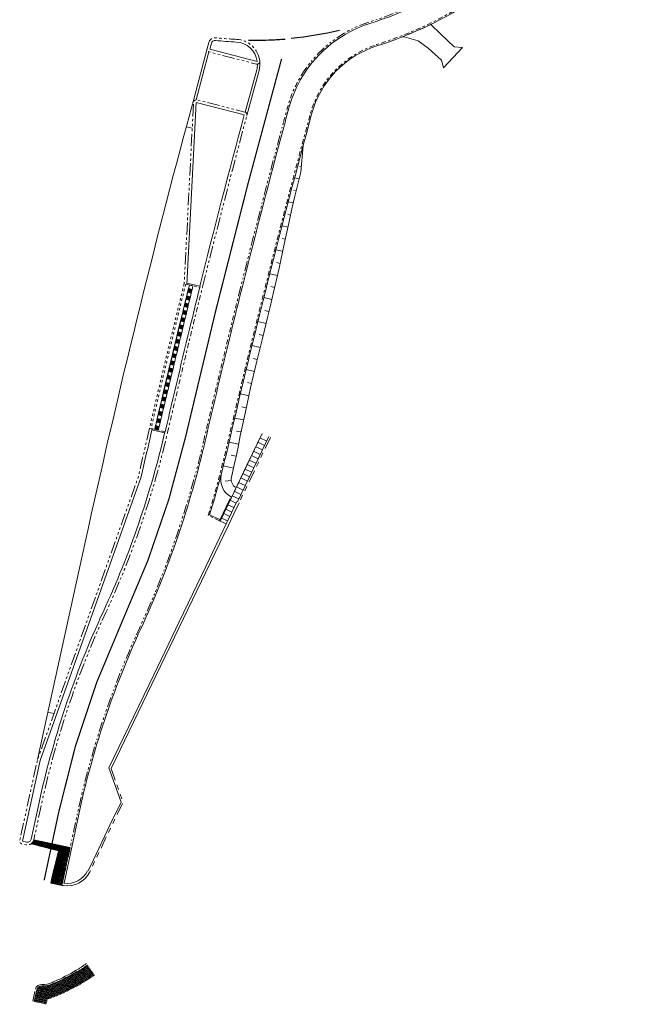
# Model space of a CAD drawing. Header units: metres. Extents: x 196678 to 197613, y 355400 to 356418.
# Tile 35 of 40: x 196678 to 196727, y 356021 to 356101. Entities that reach past the tile are written whole.
import ezdxf

# ---------------------------------------------------------------- set-up
doc = ezdxf.new("R2010")
doc.units = ezdxf.units.M
for name, pattern in [('VH-BUSHALTEBAND-SO', [4, 2, -2]), ('VH-OPSLUITBAND-SO', [10, 4, -2, 2, -2]), ('VH-RIJWIELPADBAND-SO', [20, 8, -2, 2, -2, 0, -2, 2, -2]), ('VH-RWSBAND-SO', [24, 10, -2, 2, -2, 2, -2, 2, -2]), ('VH-TROTTOIRBAND-SO', [15, 5, -2, 2, -2, 2, -2]), ('VW-11_STREEP', [2, 1, -1]), ('VW-30270_STREEP', [3, 0.3, -2.7])]:
    doc.linetypes.add(name, pattern=pattern)
for name, color, linetype, lineweight in [('N01-WE-GW-TALUD-G', 93, 'Continuous', 18), ('N01-WE-GW-TALUDARCERING-S', 93, 'Continuous', 18), ('N01-WE-GW-TALUDARCERING_KORT-G', 93, 'Continuous', 18), ('N01-WE-GW-TALUDARCERING_LANG-G', 93, 'Continuous', 18), ('N01-WE-MARKERING_BUSHALTE_ZWART-WIT-S', 7, 'Continuous', 18), ('N01-WE-VH-KANTOPSLUITING_ACHTERKANTBAND-G', 5, 'Continuous', 18), ('N01-WE-VH-KANTOPSLUITING_BUSHALTEBAND-G', 5, 'VH-BUSHALTEBAND-SO', 18), ('N01-WE-VH-KANTOPSLUITING_GELEIDEBAND_50 200-G', 5, 'Continuous', 18), ('N01-WE-VH-KANTOPSLUITING_OPSLUITBAND_100X200-G', 5, 'VH-OPSLUITBAND-SO', 18), ('N01-WE-VH-KANTOPSLUITING_OPSLUITBAND_120X250-G', 5, 'VH-OPSLUITBAND-SO', 18), ('N01-WE-VH-KANTOPSLUITING_OPSLUITBAND_200X250-G', 5, 'Continuous', 18), ('N01-WE-VH-KANTOPSLUITING_RIJWIELPADBAND_40 120-G', 5, 'VH-RIJWIELPADBAND-SO', 18), ('N01-WE-VH-KANTOPSLUITING_TROTTOIRBAND_130X150-G', 5, 'VH-TROTTOIRBAND-SO', 18), ('N01-WE-VH-KANTOPSLUITING_TROTTOIRBAND_RWS_110 220-G', 5, 'VH-RWSBAND-SO', 18), ('N01-WE-VH-MATERIAALGRENS-G', 5, 'Continuous', 13), ('N01-WE-VW-MARKERING_DWARS_DRIEHOEK_30-G', 7, 'VW-HAAIETAND30_L', 25), ('N01-WE-VW-MARKERING_DWARS_OVERSTEEK_VOETGANGERS-G', 7, 'Continuous', 0), ('N01-WE-VW-MARKERING_LANGS_STREEP_11_010-G', 7, 'VW-11_STREEP', 13), ('N01-WE-VW-MARKERING_LANGS_STREEP_30270-G', 7, 'VW-30270_STREEP', 13), ('N01-WE-VW-MARKERING_LANGS_STREEP_DOORGETROKKEN_010-G', 7, 'Continuous', 13), ('N02-WE-VH-OPENVERHARDING_STRAATBAKSTEEN_ROOD-A', 5, 'Continuous', 13), ('N02-WE-VH-OPENVERHARDING_TEGEL_400x600_UITSTAPSTROOK-A', 5, 'Continuous', 13)]:
    doc.layers.add(name, color=color, linetype=linetype, lineweight=lineweight)
doc.linetypes.add('VW-HAAIETAND30_L', pattern='A,0,-0.3,[150,NLCS.SHX,S=0.6,R=0,X=-0.375,Y=-0.15],-0.3', length=0.6)

# ---------------------------------------------------------------- blocks, each defined once
blk = doc.blocks.new('*U38')
h = blk.add_hatch(color=253)
h.dxf.hatch_style = 1
h.paths.add_polyline_path([(-0.06997333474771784, -0.2917254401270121), (-0.1399466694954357, -0.5834508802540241), (0.1517787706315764, -0.653424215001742), (0.2217521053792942, -0.3616987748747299)])
h = blk.add_hatch(color=253)
h.dxf.hatch_style = 1
h.paths.add_polyline_path([(-0.3498666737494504, -1.458627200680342), (-0.4198400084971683, -1.750352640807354), (-0.128114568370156, -1.820325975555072), (-0.05814123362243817, -1.52860053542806)])
h = blk.add_hatch(color=253)
h.dxf.hatch_style = 1
h.paths.add_polyline_path([(-0.2099200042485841, -0.875176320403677), (-0.2798933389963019, -1.166901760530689), (0.0118321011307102, -1.236875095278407), (0.08180543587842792, -0.9451496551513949)])
h = blk.add_hatch(color=253)
h.dxf.hatch_style = 1
h.paths.add_polyline_path([(-0.4898133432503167, -2.042078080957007), (-0.5597866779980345, -2.333803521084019), (-0.2680612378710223, -2.403776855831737), (-0.1980879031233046, -2.112051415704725)])
h = blk.add_hatch(color=253)
h.dxf.hatch_style = 1
h.paths.add_polyline_path([(-0.6297600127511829, -2.625528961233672), (-0.6997333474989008, -2.917254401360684), (-0.4080079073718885, -2.987227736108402), (-0.3380345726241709, -2.69550229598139)])
h = blk.add_hatch(color=253)
h.dxf.hatch_style = 1
h.paths.add_polyline_path([(-0.9096533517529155, -3.792430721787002), (-0.9796266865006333, -4.084156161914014), (-0.6879012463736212, -4.154129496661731), (-0.6179279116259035, -3.86240405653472)])
h = blk.add_hatch(color=253)
h.dxf.hatch_style = 1
h.paths.add_polyline_path([(-0.7697066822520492, -3.208979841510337), (-0.8396800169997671, -3.500705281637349), (-0.547954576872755, -3.570678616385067), (-0.4779812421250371, -3.278953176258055)])
h = blk.add_hatch(color=253)
h.dxf.hatch_style = 1
h.paths.add_polyline_path([(-1.049600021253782, -4.375881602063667), (-1.1195733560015, -4.66760704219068), (-0.8278479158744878, -4.737580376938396), (-0.75787458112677, -4.445854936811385)])
h = blk.add_hatch(color=253)
h.dxf.hatch_style = 1
h.paths.add_polyline_path([(-1.329493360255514, -5.542783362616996), (-1.399466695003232, -5.83450880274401), (-1.10774125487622, -5.904482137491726), (-1.037767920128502, -5.612756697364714)])
h = blk.add_hatch(color=253)
h.dxf.hatch_style = 1
h.paths.add_polyline_path([(-1.189546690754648, -4.959332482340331), (-1.259520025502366, -5.251057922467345), (-0.967794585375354, -5.321031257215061), (-0.8978212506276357, -5.02930581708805)])
h = blk.add_hatch(color=253)
h.dxf.hatch_style = 1
h.paths.add_polyline_path([(-1.46944002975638, -6.126234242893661), (-1.539413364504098, -6.417959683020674), (-1.247687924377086, -6.487933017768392), (-1.177714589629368, -6.196207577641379)])
h = blk.add_hatch(color=253)
h.dxf.hatch_style = 1
h.paths.add_polyline_path([(-1.609386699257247, -6.709685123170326), (-1.679360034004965, -7.001410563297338), (-1.387634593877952, -7.071383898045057), (-1.317661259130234, -6.779658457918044)])
h = blk.add_hatch(color=253)
h.dxf.hatch_style = 1
h.paths.add_polyline_path([(-1.889280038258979, -7.876586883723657), (-1.959253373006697, -8.16831232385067), (-1.667527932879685, -8.238285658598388), (-1.597554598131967, -7.946560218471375)])
h = blk.add_hatch(color=253)
h.dxf.hatch_style = 1
h.paths.add_polyline_path([(-1.749333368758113, -7.293136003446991), (-1.819306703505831, -7.584861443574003), (-1.527581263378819, -7.654834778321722), (-1.457607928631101, -7.363109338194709)])
h = blk.add_hatch(color=253)
h.dxf.hatch_style = 1
h.paths.add_polyline_path([(-2.029226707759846, -8.460037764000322), (-2.099200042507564, -8.751763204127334), (-1.807474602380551, -8.821736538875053), (-1.737501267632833, -8.53001109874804)])
h = blk.add_hatch(color=253)
h.dxf.hatch_style = 1
h.paths.add_polyline_path([(-2.169173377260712, -9.043488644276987), (-2.239146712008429, -9.335214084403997), (-1.947421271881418, -9.405187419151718), (-1.877447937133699, -9.113461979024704)])
h = blk.add_hatch(color=253)
h.dxf.hatch_style = 1
h.paths.add_polyline_path([(-2.449066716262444, -10.21039040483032), (-2.519040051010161, -10.50211584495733), (-2.22731461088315, -10.57208917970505), (-2.157341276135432, -10.28036373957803)])
h = blk.add_hatch(color=253)
h.dxf.hatch_style = 1
h.paths.add_polyline_path([(-2.309120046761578, -9.626939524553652), (-2.379093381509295, -9.918664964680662), (-2.087367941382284, -9.98863829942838), (-2.017394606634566, -9.696912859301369)])
h = blk.add_hatch(color=253)
h.dxf.hatch_style = 1
h.paths.add_polyline_path([(-2.589013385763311, -10.79384128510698), (-2.658986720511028, -11.08556672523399), (-2.367261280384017, -11.15554005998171), (-2.297287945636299, -10.8638146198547)])
h = blk.add_hatch(color=253)
h.dxf.hatch_style = 1
h.paths.add_polyline_path([(-2.728960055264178, -11.37729216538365), (-2.798933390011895, -11.66901760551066), (-2.507207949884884, -11.73899094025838), (-2.437234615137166, -11.44726550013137)])
at = {"flags": 128}
for points in [[(0.2917254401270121, -0.06997333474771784), (0.2217521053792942, -0.3616987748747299), (-0.06997333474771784, -0.2917254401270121), (0, 0)], [(0, 0), (0.2917254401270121, -0.06997333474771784)], [(0.1517787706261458, -0.6534242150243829), (0.08180543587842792, -0.9451496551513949), (-0.2099200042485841, -0.875176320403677), (-0.1399466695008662, -0.5834508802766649)], [(0.221752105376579, -0.3616987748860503), (0.1517787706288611, -0.6534242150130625), (-0.1399466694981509, -0.5834508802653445), (-0.06997333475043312, -0.2917254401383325)], [(-0.05814123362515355, -1.52860053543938), (-0.1281145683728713, -1.820325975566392), (-0.4198400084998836, -1.750352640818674), (-0.3498666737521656, -1.458627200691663)], [(0.01183210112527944, -1.236875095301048), (-0.05814123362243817, -1.52860053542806), (-0.3498666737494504, -1.458627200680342), (-0.2798933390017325, -1.16690176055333)], [(0.08180543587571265, -0.9451496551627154), (0.01183210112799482, -1.236875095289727), (-0.2798933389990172, -1.16690176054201), (-0.2099200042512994, -0.8751763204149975)], [(-0.268061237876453, -2.403776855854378), (-0.3380345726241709, -2.69550229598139), (-0.6297600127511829, -2.625528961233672), (-0.5597866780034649, -2.33380352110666)], [(-0.1980879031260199, -2.112051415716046), (-0.2680612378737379, -2.403776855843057), (-0.5597866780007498, -2.33380352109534), (-0.4898133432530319, -2.042078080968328)], [(-0.1281145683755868, -1.820325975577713), (-0.1980879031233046, -2.112051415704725), (-0.4898133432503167, -2.042078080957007), (-0.4198400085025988, -1.750352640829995)], [(-0.4080079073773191, -2.987227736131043), (-0.4779812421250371, -3.278953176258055), (-0.7697066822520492, -3.208979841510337), (-0.6997333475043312, -2.917254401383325)], [(-0.3380345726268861, -2.69550229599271), (-0.4080079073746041, -2.987227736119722), (-0.6997333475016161, -2.917254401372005), (-0.6297600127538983, -2.625528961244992)], [(-0.6179279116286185, -3.86240405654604), (-0.6879012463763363, -4.154129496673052), (-0.9796266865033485, -4.084156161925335), (-0.9096533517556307, -3.792430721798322)], [(-0.5479545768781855, -3.570678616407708), (-0.6179279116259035, -3.86240405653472), (-0.9096533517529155, -3.792430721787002), (-0.8396800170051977, -3.50070528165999)], [(-0.4779812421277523, -3.278953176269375), (-0.5479545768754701, -3.570678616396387), (-0.8396800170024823, -3.500705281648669), (-0.7697066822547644, -3.208979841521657)], [(-0.8278479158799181, -4.737580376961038), (-0.8978212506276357, -5.02930581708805), (-1.189546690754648, -4.959332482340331), (-1.11957335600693, -4.667607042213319)], [(-0.7578745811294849, -4.445854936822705), (-0.8278479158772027, -4.737580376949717), (-1.119573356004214, -4.667607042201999), (-1.049600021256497, -4.375881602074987)], [(-0.6879012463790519, -4.154129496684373), (-0.75787458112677, -4.445854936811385), (-1.049600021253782, -4.375881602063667), (-0.9796266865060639, -4.084156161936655)], [(-1.037767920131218, -5.612756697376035), (-1.107741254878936, -5.904482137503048), (-1.399466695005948, -5.834508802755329), (-1.32949336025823, -5.542783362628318)], [(-0.9677945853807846, -5.321031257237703), (-1.037767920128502, -5.612756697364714), (-1.329493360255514, -5.542783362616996), (-1.259520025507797, -5.251057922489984)], [(-0.8978212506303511, -5.02930581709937), (-0.967794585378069, -5.321031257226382), (-1.259520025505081, -5.251057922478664), (-1.189546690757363, -4.959332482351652)], [(-1.177714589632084, -6.1962075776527), (-1.247687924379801, -6.487933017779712), (-1.539413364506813, -6.417959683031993), (-1.469440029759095, -6.126234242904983)], [(-1.10774125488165, -5.904482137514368), (-1.177714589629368, -6.196207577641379), (-1.46944002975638, -6.126234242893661), (-1.399466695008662, -5.83450880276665)], [(-1.387634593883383, -7.071383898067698), (-1.457607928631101, -7.363109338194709), (-1.749333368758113, -7.293136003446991), (-1.679360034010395, -7.00141056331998)], [(-1.31766125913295, -6.779658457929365), (-1.387634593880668, -7.071383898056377), (-1.67936003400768, -7.001410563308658), (-1.609386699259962, -6.709685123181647)], [(-1.247687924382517, -6.487933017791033), (-1.317661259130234, -6.779658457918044), (-1.609386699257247, -6.709685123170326), (-1.539413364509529, -6.417959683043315)], [(-1.597554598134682, -7.946560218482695), (-1.6675279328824, -8.238285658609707), (-1.959253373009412, -8.16831232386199), (-1.889280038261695, -7.876586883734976)], [(-1.527581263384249, -7.654834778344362), (-1.597554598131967, -7.946560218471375), (-1.889280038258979, -7.876586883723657), (-1.819306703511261, -7.584861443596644)], [(-1.457607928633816, -7.363109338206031), (-1.527581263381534, -7.654834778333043), (-1.819306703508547, -7.584861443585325), (-1.749333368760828, -7.293136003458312)], [(-1.807474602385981, -8.821736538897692), (-1.877447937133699, -9.113461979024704), (-2.169173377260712, -9.043488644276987), (-2.099200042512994, -8.751763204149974)], [(-1.737501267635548, -8.53001109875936), (-1.807474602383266, -8.821736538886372), (-2.099200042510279, -8.751763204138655), (-2.029226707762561, -8.460037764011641)], [(-1.667527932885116, -8.23828565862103), (-1.737501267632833, -8.53001109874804), (-2.029226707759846, -8.460037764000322), (-1.959253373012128, -8.16831232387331)], [(-1.947421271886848, -9.405187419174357), (-2.017394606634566, -9.696912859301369), (-2.309120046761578, -9.626939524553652), (-2.23914671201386, -9.335214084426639)], [(-1.877447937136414, -9.113461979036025), (-1.947421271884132, -9.405187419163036), (-2.239146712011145, -9.33521408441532), (-2.169173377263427, -9.043488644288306)], [(-2.157341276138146, -10.28036373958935), (-2.227314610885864, -10.57208917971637), (-2.519040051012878, -10.50211584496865), (-2.449066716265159, -10.21039040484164)], [(-2.087367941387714, -9.988638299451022), (-2.157341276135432, -10.28036373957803), (-2.449066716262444, -10.21039040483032), (-2.379093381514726, -9.918664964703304)], [(-2.017394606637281, -9.69691285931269), (-2.087367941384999, -9.988638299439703), (-2.379093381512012, -9.918664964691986), (-2.309120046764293, -9.626939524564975)], [(-2.367261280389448, -11.15554006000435), (-2.437234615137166, -11.44726550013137), (-2.728960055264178, -11.37729216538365), (-2.658986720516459, -11.08556672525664)], [(-2.297287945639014, -10.86381461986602), (-2.367261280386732, -11.15554005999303), (-2.658986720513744, -11.08556672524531), (-2.589013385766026, -10.7938412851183)], [(-2.22731461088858, -10.57208917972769), (-2.297287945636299, -10.8638146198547), (-2.589013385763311, -10.79384128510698), (-2.519040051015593, -10.50211584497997)], [(-2.43723461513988, -11.44726550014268), (-2.507207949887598, -11.7389909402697), (-2.79893339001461, -11.66901760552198), (-2.728960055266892, -11.37729216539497)]]:
    blk.add_lwpolyline(points, dxfattribs=at)
blk = doc.blocks.new('*U40')
at = {"layer": 'N01-WE-GW-TALUDARCERING_KORT-G'}
for p, q in [((196700.5375855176, 356088.6837290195), (196700.3902870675, 356088.6971184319)), ((196700.1265229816, 356086.7302943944), (196699.9362056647, 356086.7768286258)), ((196699.6742173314, 356084.7821567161), (196699.4568221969, 356084.8308753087)), ((196699.2405425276, 356082.8297422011), (196698.9901910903, 356082.88522106)), ((196698.8250764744, 356080.8733913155), (196698.5346437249, 356080.9343891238)), ((196698.3939398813, 356078.9204404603), (196698.0756554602, 356078.9916021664)), ((196697.930905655, 356076.974824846), (196697.6037707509, 356077.0536511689)), ((196697.459282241, 356075.0312279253), (196697.129063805, 356075.1114861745)), ((196696.9864988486, 356073.087912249), (196696.6562641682, 356073.1682717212)), ((196696.520465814, 356071.1429694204), (196696.1891047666, 356071.2221040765)), ((196696.0919935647, 356069.1894776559), (196695.7419052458, 356069.2648710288)), ((196695.6811936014, 356067.2321269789), (196695.3074002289, 356067.3101729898)), ((196695.2806478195, 356065.272660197), (196694.8805321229, 356065.3593611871)), ((196694.8809326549, 356063.3172029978), (196694.3957327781, 356063.2641499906))]:
    blk.add_line(p, q, dxfattribs=at)
at = {"layer": 'N01-WE-GW-TALUDARCERING_LANG-G'}
for p, q in [((196700.3640349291, 356087.7016790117), (196700.0000291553, 356087.7906815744)), ((196699.8960400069, 356085.7572378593), (196699.4917566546, 356085.8507215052)), ((196699.4568976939, 356083.806056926), (196698.9888400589, 356083.9097803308)), ((196699.0306160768, 356081.8520401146), (196698.4906609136, 356081.9654435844)), ((196698.6120977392, 356079.8963539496), (196698.0010278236, 356080.0327603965)), ((196698.1655239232, 356077.9469123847), (196697.517757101, 356078.103410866)), ((196697.6954528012, 356076.0029395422), (196697.037243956, 356076.1629145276)), ((196697.2229396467, 356074.0595581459), (196696.5618038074, 356074.2204392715)), ((196696.7527506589, 356072.1156172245), (196696.0908885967, 356072.2736811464)), ((196696.3025222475, 356070.1670653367), (196695.6223623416, 356070.3135413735)), ((196695.8855805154, 356068.2110171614), (196695.1615341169, 356068.3621940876)), ((196695.4796753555, 356066.25264427), (196694.7062368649, 356066.4106651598)), ((196695.0621214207, 356064.2968433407), (196694.2434171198, 356064.4836290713))]:
    blk.add_line(p, q, dxfattribs=at)

msp = doc.modelspace()

# ---------------------------------------------------------------- hatches: boundary and pattern name
at = {"layer": 'N02-WE-VH-OPENVERHARDING_STRAATBAKSTEEN_ROOD-A'}
h = msp.add_hatch(dxfattribs=at)
h.set_pattern_fill('AVH-ROO_SBS_DIKFRMT_KEPER', color=256, angle=347.9300577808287, pattern_type=2)
h.set_pattern_definition([(347.9300577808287, (0, 0), (0.08190290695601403, 0.05304633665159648), [0.276, -0.138]), (257.9300577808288, (0.04328485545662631, 0.2024238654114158), (0.08190290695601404, 0.05304633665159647), [0.276, -0.138]), (347.9300577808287, (0.1759006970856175, -0.002333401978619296), (0.08190290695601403, 0.05304633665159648), [0, -0.4139999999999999]), (347.9300577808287, (0.05537973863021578, 0.09399779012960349), (0.08190290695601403, 0.05304633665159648), [0, -0.4139999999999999])])
edge = h.paths.add_edge_path()
edge.add_line((196681.8593899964, 356033.6225169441), (196678.9257107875, 356034.2498336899))
edge.add_arc((196678.4074274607, 356034.3606596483), 0.5299999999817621, 302.93005778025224, 347.93005777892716, ccw=False)
edge.add_line((196678.6955433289, 356033.9158122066), (196680.9246994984, 356033.3394366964))
edge.add_line((196680.9246994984, 356033.3394366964), (196680.40025316, 356031.3111187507))
edge.add_line((196680.40025316, 356031.3111187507), (196680.3110804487, 356030.7281398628))
edge.add_line((196680.3110804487, 356030.7281398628), (196681.2041610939, 356030.5583050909))
edge.add_line((196681.2041610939, 356030.5583050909), (196681.2466125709, 356030.756831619))
edge.add_line((196681.2466125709, 356030.756831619), (196681.8593899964, 356033.6225169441))
h = msp.add_hatch(dxfattribs=at)
h.set_pattern_fill('AVH-ROO_SBS_DIKFRMT_HALFST', color=256, angle=349.4764701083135, pattern_type=2)
h.set_pattern_definition([(349.4764701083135, (0, 0), (0.01260211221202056, 0.0678394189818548), []), (79.4764701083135, (0.2035182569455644, -0.03780633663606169), (-0.2035182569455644, 0.0378063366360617), [0.069, -0.069]), (79.4764701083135, (0.1143612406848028, 0.04893625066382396), (-0.2035182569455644, 0.0378063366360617), [0.069, -0.069]), (349.4764701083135, (0.1080601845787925, 0.01501654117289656), (0.02520422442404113, 0.1356788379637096), [0, -0.207, 0, 0]), (349.4764701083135, (0.2224214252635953, 0.06395279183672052), (0.02520422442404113, 0.1356788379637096), [0, -0.207, 0, 0])])
edge = h.paths.add_edge_path()
edge.add_line((196683.840623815, 356023.2892056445), (196683.2669400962, 356024.1082825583))
edge.add_arc((196674.7980340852, 356036.1997628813), 14.76232588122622, 301.08568052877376, 305.0075042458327, ccw=False)
edge.add_line((196682.4201080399, 356023.5573638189), (196682.4046062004, 356023.5830483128))
edge.add_arc((196674.7863380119, 356036.2225585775), 14.75788704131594, 293.2442905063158, 301.07881763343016, ccw=False)
edge.add_arc((196674.7980340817, 356036.199762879), 14.73232588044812, 292.612434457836, 293.2374832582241, ccw=False)
edge.add_arc((196679.669089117, 356024.270070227), 1.849014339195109, 266.80384765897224, 295.41211898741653, ccw=False)
edge.add_arc((196679.5448116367, 356022.044523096), 0.3800000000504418, 86.80384765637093, 167.4816895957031)
edge.add_line((196679.1738454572, 356022.1268887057), (196678.9570938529, 356021.1506619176))
edge.add_line((196678.9570938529, 356021.1506619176), (196679.9333206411, 356020.9339103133))
edge.add_line((196679.9333206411, 356020.9339103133), (196680.0207872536, 356021.3278508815))
edge.add_arc((196674.7980340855, 356036.1997628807), 15.76232588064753, 289.3503752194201, 305.007504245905)
at = {"layer": 'N02-WE-VH-OPENVERHARDING_TEGEL_400x600_UITSTAPSTROOK-A'}
h = msp.add_hatch(dxfattribs=at)
h.set_pattern_fill('AVH-TEGEL_400X600_BLOK', color=256, angle=64.40279686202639, pattern_type=2)
h.set_pattern_definition([(64.40279686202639, (196697.378308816, 356067.1215726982), (-0.541112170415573, 0.2592250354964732), []), (154.4027968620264, (196697.378308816, 356067.1215726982), (-0.1728166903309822, -0.3607414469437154), [])])
h.paths.add_polyline_path([(196696.6811304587, 356064.2802601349), (196697.114204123, 356065.1815198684), (196697.9194209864, 356066.8623476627), (196697.378308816, 356067.1215726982), (196696.5732458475, 356065.4410661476), (196696.1403264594, 356064.5401274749), (196694.8411318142, 356061.8360362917), (196694.7960636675, 356061.8576895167), (196693.9712470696, 356060.1409496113), (196693.9279405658, 356060.0508132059), (196694.4691680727, 356059.791826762), (196694.903816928, 356060.6964878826), (196695.3368814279, 356061.5978508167), (196695.3819495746, 356061.5761975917)])

# ---------------------------------------------------------------- linework, layer by layer
at = {"layer": 'N01-WE-GW-TALUD-G'}
msp.add_lwpolyline([(196695.2738958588, 356062.7367738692, -0.3385279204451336), (196694.8952779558, 356063.5655483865), (196695.2030309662, 356064.9144668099), (196695.2982411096, 356065.3538513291), (196695.3790622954, 356065.7567999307), (196695.4036157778, 356065.8803681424), (196695.6159917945, 356066.9198496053), (196696.0225413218, 356068.8669769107), (196696.4412990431, 356070.8114738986), (196696.9032461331, 356072.7457878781), (196697.3734583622, 356074.6781099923), (196697.8431357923, 356076.6105736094), (196698.0198039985, 356077.3437593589), (196698.3097415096, 356078.543847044), (196698.589430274, 356079.7948088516), (196698.7436072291, 356080.4854866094), (196699.1527877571, 356082.4337439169), (196699.5834069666, 356084.3769370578), (196699.7888620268, 356085.2937314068), (196700.0255896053, 356086.3174935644), (196700.4981924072, 356088.250360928), (196700.6941369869, 356090.4059695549)], format="xyb", dxfattribs=at)
at = {"layer": 'N01-WE-GW-TALUD-G', "elevation": 21.25999999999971, "flags": 128}
for points in [[(196694.148668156, 356064.110735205), (196694.0673783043, 356063.7544320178, 0.3385279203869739), (196694.8746790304, 356061.9872935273, 0.3385279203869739)], [(196694.9765678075, 356063.9218515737), (196694.8952779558, 356063.5655483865, 0.3385279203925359), (196695.2738958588, 356062.7367738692, 0.3385279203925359)]]:
    msp.add_lwpolyline(points, format="xyb", dxfattribs=at)
at = {"layer": 'N01-WE-VH-KANTOPSLUITING_ACHTERKANTBAND-G', "ltscale": 0.2}
msp.add_line((196692.0346751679, 356094.1026499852), (196693.0705915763, 356097.9819508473), dxfattribs=at)
at = {"layer": 'N01-WE-VH-KANTOPSLUITING_ACHTERKANTBAND-G', "ltscale": 0.2, "flags": 128}
for points in [[(196699.2295957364, 356092.2789688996, -0.0004090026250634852), (196699.546518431, 356093.4514323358, -0.07178610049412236), (196700.6667545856, 356096.0420402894, -0.1797447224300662), (196706.0874577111, 356100.2807654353, 0.1382691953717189), (196719.9811201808, 356109.4380209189, -0.1266591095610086), (196726.0814800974, 356113.6615077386)], [(196693.9711049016, 356060.1410176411), (196693.1381260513, 356060.5396119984, 0.01786880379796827), (196694.6251274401, 356066.0604831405, -0.00936267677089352), (196701.3802866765, 356092.9541456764, -0.2548187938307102), (196706.6633530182, 356098.4701454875, 0.1382691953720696), (196721.417965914, 356108.1948498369, -0.1266591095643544), (196726.7393820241, 356111.879047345)], [(196696.0130757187, 356093.100257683), (196696.9424860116, 356096.5204521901, 0.06668461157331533), (196697.0067438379, 356096.9941170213, 0.06668461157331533)], [(196692.3463421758, 356079.0211395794, -0.004803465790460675), (196695.9362395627, 356092.8941076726), (196692.0581098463, 356093.8839016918), (196691.2950811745, 356079.1704657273)], [(196695.5877234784, 356078.215509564, -0.004892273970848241), (196699.2295957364, 356092.2789688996)], [(196691.4955366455, 356079.1223844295, 0.004024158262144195), (196688.6974937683, 356067.4567193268)], [(196689.5425906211, 356067.2506132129, -0.003050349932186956), (196691.648011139, 356076.1035237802, -0.001005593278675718), (196692.3657516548, 356079.0163154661, -0.001005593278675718)], [(196694.8731761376, 356075.3156866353, -0.001005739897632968), (196695.5877234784, 356078.215509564)], [(196681.3639597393, 356030.7317389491), (196682.5314625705, 356036.1916263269, -0.05563737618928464), (196687.5755589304, 356051.3203940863, 0.05144934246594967), (196692.7740261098, 356066.488763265, -0.003055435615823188), (196694.8731761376, 356075.3156866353, -0.003055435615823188)], [(196688.4928879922, 356067.5040107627, 0.001390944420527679), (196687.5990869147, 356063.5945066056), (196679.4335062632, 356040.6697405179), (196678.0010903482, 356034.1305397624), (196678.3426047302, 356034.0575127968, 0.4142135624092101), (196678.7105743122, 356034.2958369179), (196679.265299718, 356036.8900389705, -0.05563737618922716), (196684.5437767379, 356052.7217850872, 0.05144934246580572), (196689.519984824, 356067.2416346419, -4.640301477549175e-06), (196689.5231054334, 356067.2551218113, -4.640301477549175e-06)], [(196681.2466125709, 356030.756831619), (196681.3639597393, 356030.7317389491, 0.3321562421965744), (196683.2674105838, 356031.7397672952)]]:
    msp.add_lwpolyline(points, format="xyb", dxfattribs=at)
msp.add_lwpolyline([(196696.9737727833, 356097.2116323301, 0.3653670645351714), (196695.2935627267, 356098.7749969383, -0.01374056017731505), (196693.6080800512, 356098.9038019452, 0.3688971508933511), (196693.2764665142, 356098.6754363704), (196693.1464459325, 356098.1884602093)], format="xyb", close=True, dxfattribs=at)
for points in [[(196691.3003486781, 356079.2720386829), (196692.3455533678, 356079.0213356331)], [(196688.4699453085, 356067.4048966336), (196689.5005152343, 356067.1577038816)], [(196697.378308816, 356067.1215726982), (196696.5732458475, 356065.4410661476), (196696.1403264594, 356064.5401274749), (196694.8411318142, 356061.8360362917)], [(196697.9194209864, 356066.8623476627), (196697.114204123, 356065.1815198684), (196696.6811304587, 356064.2802601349), (196695.3819495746, 356061.5761975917)], [(196694.7960636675, 356061.8576895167), (196693.9279405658, 356060.0508132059), (196694.4691680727, 356059.791826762)], [(196695.3368814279, 356061.5978508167), (196694.903816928, 356060.6964878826)], [(196695.0840895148, 356060.6098749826), (196694.6495769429, 356059.7054980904), (196685.1783896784, 356040.0009919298)], [(196685.0000549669, 356040.0562323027), (196685.971242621, 356037.2873287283), (196685.0657533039, 356035.4193707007), (196683.7406929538, 356032.6220959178), (196683.3125972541, 356031.7183625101)]]:
    msp.add_lwpolyline(points, dxfattribs=at)
at = {"layer": 'N01-WE-VH-KANTOPSLUITING_ACHTERKANTBAND-G', "ltscale": 0.1, "flags": 128}
for points in [[(196682.4201080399, 356023.5573638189, 0.01711385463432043), (196683.2669400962, 356024.1082825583, 0.01711385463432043)], [(196679.1738454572, 356022.1268887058, -0.3673233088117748), (196679.5659983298, 356022.4239320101, 0.1254795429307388), (196680.4625496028, 356022.5999581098, 0.002727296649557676), (196680.6105720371, 356022.6625612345, 0.03419789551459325), (196682.4046062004, 356023.5830483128, 0.03419789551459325)]]:
    msp.add_lwpolyline(points, format="xyb", dxfattribs=at)
msp.add_lwpolyline([(196678.9570938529, 356021.1506619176), (196679.1738454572, 356022.1268887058)], dxfattribs=at)
at = {"layer": 'N01-WE-VH-KANTOPSLUITING_BUSHALTEBAND-G', "ltscale": 0.1, "flags": 128}
for points in [[(196691.0774921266, 356079.222656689, 0.004032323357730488), (196688.2785587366, 356067.5536390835)], [(196691.2036578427, 356079.1913164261, 0.004032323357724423), (196688.4052135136, 356067.5243377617, 0.004032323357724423)]]:
    msp.add_lwpolyline(points, format="xyb", dxfattribs=at)
at = {"layer": 'N01-WE-VH-KANTOPSLUITING_GELEIDEBAND_50 200-G', "ltscale": 0.2, "flags": 128}
msp.add_lwpolyline([(196685.0000549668, 356040.0562323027), (196688.6181996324, 356047.574845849), (196690.677374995, 356051.8677721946), (196692.8225344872, 356056.3507069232), (196694.4691680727, 356059.791826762), (196694.903816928, 356060.6964878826)], dxfattribs=at)
at = {"layer": 'N01-WE-VH-KANTOPSLUITING_OPSLUITBAND_100X200-G', "ltscale": 0.1, "flags": 128}
msp.add_lwpolyline([(196693.9279405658, 356060.0508132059), (196693.0171256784, 356060.4866534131, 0.01813864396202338), (196694.5277010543, 356066.0830241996, -0.009362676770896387), (196701.2837725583, 356092.9803186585, -0.2548187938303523), (196706.6330427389, 356098.5654412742, 0.1382691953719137), (196721.3423424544, 356108.2602798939, -0.1266591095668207), (196726.7047556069, 356111.9728610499)], format="xyb", dxfattribs=at)
for points in [[(196691.2950811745, 356079.1704657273), (196692.3416779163, 356078.9194287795)], [(196688.2785587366, 356067.5536390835), (196689.5231054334, 356067.2551218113)], [(196689.7117168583, 356067.0946329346), (196689.7117818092, 356067.0946179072)]]:
    msp.add_lwpolyline(points, dxfattribs=at)
at = {"layer": 'N01-WE-VH-KANTOPSLUITING_OPSLUITBAND_120X250-G', "ltscale": 0.1, "flags": 128}
for points in [[(196699.1137275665, 356092.3101869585, -0.0004090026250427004), (196699.4307014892, 356093.4828399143, -0.07084870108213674), (196700.545056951, 356096.0731005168, -0.07084870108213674)], [(196689.7374424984, 356067.2055272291, -0.003050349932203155), (196691.8422984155, 356076.0560637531, -0.001005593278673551), (196692.5598464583, 356078.9680743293)], [(196692.6653656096, 356066.5514714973, -0.003043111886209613), (196694.756603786, 356075.3441627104, -0.001005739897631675), (196695.4712666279, 356078.2444543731)]]:
    msp.add_lwpolyline(points, format="xyb", dxfattribs=at)
at = {"layer": 'N01-WE-VH-KANTOPSLUITING_OPSLUITBAND_200X250-G', "ltscale": 0.1}
msp.add_line((196691.8452359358, 356094.16844185), (196692.9338916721, 356098.2452113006), dxfattribs=at)
at = {"layer": 'N01-WE-VH-KANTOPSLUITING_OPSLUITBAND_200X250-G', "ltscale": 0.1, "flags": 128}
for points in [[(196696.1496981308, 356092.8407161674), (196697.1354186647, 356096.4677543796, 0.09747733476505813), (196697.1921693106, 356097.2381456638, 0.09747733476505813)], [(196681.2041610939, 356030.5583050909), (196681.3220788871, 356030.5358809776, 0.3337214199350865), (196683.4481572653, 356031.6541481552)], [(196679.0566982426, 356022.1528988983, -0.3673233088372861), (196679.5726888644, 356022.5437453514, 0.1259039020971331), (196680.4136631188, 356022.7095894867, 0.002778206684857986), (196680.5632268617, 356022.7728265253, 0.03419789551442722), (196682.342660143, 356023.6858232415)]]:
    msp.add_lwpolyline(points, format="xyb", dxfattribs=at)
msp.add_lwpolyline([(196695.0840895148, 356060.6098749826), (196695.5171540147, 356061.5112379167)], dxfattribs=at)
at = {"layer": 'N01-WE-VH-KANTOPSLUITING_RIJWIELPADBAND_40 120-G', "ltscale": 0.1, "flags": 128}
for points in [[(196700.545056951, 356096.0731005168, -0.1807076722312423), (196706.0510853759, 356100.3951203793, 0.1382691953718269), (196719.8903720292, 356109.5165369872, -0.12665910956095), (196726.0399283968, 356113.7740841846)], [(196695.4712666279, 356078.2444543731, -0.004892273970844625), (196699.1137275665, 356092.3101869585)], [(196681.2466125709, 356030.756831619), (196682.4141154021, 356036.2167189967, -0.05563737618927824), (196687.4666326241, 356051.3707434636, 0.05144934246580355), (196692.6571144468, 356066.515812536, -1.232361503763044e-05), (196692.6653656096, 356066.5514714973, -1.232361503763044e-05)]]:
    msp.add_lwpolyline(points, format="xyb", dxfattribs=at)
msp.add_lwpolyline([(196678.8399466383, 356021.1766721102), (196679.0566982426, 356022.1528988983)], dxfattribs=at)
at = {"layer": 'N01-WE-VH-KANTOPSLUITING_TROTTOIRBAND_130X150-G', "ltscale": 0.2, "flags": 128}
for points in [[(196698.054699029, 356066.7975414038), (196697.2494436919, 356065.1166332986), (196696.8163314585, 356064.2152932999), (196695.5171540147, 356061.5112379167)], [(196685.1783896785, 356040.0009919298), (196686.1334492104, 356037.2780704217), (196685.2010247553, 356035.3545471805), (196683.876252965, 356032.5578815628), (196683.4481572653, 356031.6541481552)]]:
    msp.add_lwpolyline(points, dxfattribs=at)
msp.add_lwpolyline([(196682.342660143, 356023.6858232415, 0.0171138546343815), (196683.1808875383, 356024.2311440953, 0.0171138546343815)], format="xyb", dxfattribs=at)
at = {"layer": 'N01-WE-VH-KANTOPSLUITING_TROTTOIRBAND_RWS_110 220-G', "ltscale": 0.1, "flags": 128}
msp.add_lwpolyline([(196697.1921693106, 356097.2381456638, 0.3653670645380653), (196695.3042928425, 356098.9947351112, -0.01374056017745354), (196693.6308644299, 356099.1226189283, 0.3688971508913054), (196693.0639122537, 356098.7321874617), (196692.9338916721, 356098.2452113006, 0.417444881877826), (196693.0920405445, 356097.9752934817), (196696.9193673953, 356096.9984656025, 0.5274602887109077)], format="xyb", close=True, dxfattribs=at)
for points in [[(196692.5598464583, 356078.9680743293, -0.004804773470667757), (196696.1496981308, 356092.8407161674, 0.4128102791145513), (196695.9906784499, 356093.1072658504), (196692.1125152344, 356094.0970684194, 0.4734933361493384), (196691.8384050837, 356093.8952954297), (196691.0774921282, 356079.2226566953)], [(196688.2785587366, 356067.5536390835, 0.001386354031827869), (196687.3873996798, 356063.6558558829), (196679.2215840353, 356040.7304300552), (196677.7861858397, 356034.1776147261, 0.4156741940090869), (196677.9550871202, 356033.9154032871), (196678.2966015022, 356033.8423763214, 0.414213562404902), (196678.9257107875, 356034.2498336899), (196679.4804361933, 356036.8440357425, -0.05563737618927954), (196684.7434749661, 356052.6294778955, 0.05144934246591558), (196689.7343228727, 356067.1920443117, -4.640207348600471e-06), (196689.7374424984, 356067.2055272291, -4.640207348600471e-06)]]:
    msp.add_lwpolyline(points, format="xyb", dxfattribs=at)
at = {"layer": 'N01-WE-VH-MATERIAALGRENS-G', "flags": 128}
msp.add_lwpolyline([(196679.2215840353, 356040.7304300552), (196683.1007341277, 356058.4393517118, -0.01153198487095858), (196691.2797555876, 356092.0498472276), (196691.8452359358, 356094.16844185)], format="xyb", dxfattribs=at)
for points in [[(196691.7295721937, 356091.7966773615), (196691.2465834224, 356091.9259903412)], [(196680.5510155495, 356044.4627924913), (196680.0625962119, 356044.5697810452)]]:
    msp.add_lwpolyline(points, dxfattribs=at)
at = {"layer": 'N01-WE-VH-MATERIAALGRENS-G', "ltscale": 0.2, "flags": 128}
for points in [[(196681.2041610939, 356030.5583050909), (196680.3110804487, 356030.7281398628), (196680.40025316, 356031.3111187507), (196680.9246994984, 356033.3394366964), (196678.6955433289, 356033.9158122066)], [(196678.9257107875, 356034.2498336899), (196681.8593899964, 356033.6225169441)]]:
    msp.add_lwpolyline(points, dxfattribs=at)
at = {"layer": 'N01-WE-VW-MARKERING_DWARS_DRIEHOEK_30-G'}
msp.add_arc((196696.7938970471, 356129.499802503), 30.54141544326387, 275.5146242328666, 282.9632825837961, dxfattribs=at)
at = {"layer": 'N01-WE-VW-MARKERING_DWARS_OVERSTEEK_VOETGANGERS-G', "flags": 128}
msp.add_lwpolyline([(196708.6781529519, 356099.1846208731), (196708.8583567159, 356099.1946054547), (196709.9897234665, 356098.8868739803), (196710.8138123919, 356098.280671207), (196711.8892506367, 356097.3076394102), (196712.0338836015, 356096.6955946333), (196713.5704951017, 356098.3292735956), (196712.8939871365, 356098.4005827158), (196711.8110325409, 356099.4437211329), (196711.0166728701, 356100.2088751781, -0.01960890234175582)], format="xyb", close=True, dxfattribs=at)
at = {"layer": 'N01-WE-VW-MARKERING_LANGS_STREEP_11_010-G', "const_width": 0.1, "flags": 128}
msp.add_lwpolyline([(196696.2579934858, 356098.9130814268, 0.02452159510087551), (196699.2553024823, 356099.0075709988, 0.02452159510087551)], format="xyb", dxfattribs=at)
at = {"layer": 'N01-WE-VW-MARKERING_LANGS_STREEP_30270-G', "const_width": 0.1, "flags": 128}
msp.add_lwpolyline([(196698.95226734, 356097.4151082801, 0.01059599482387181), (196691.1957186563, 356066.8539284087, -0.05144934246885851), (196686.1050537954, 356052.0001106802, 0.05563737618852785), (196680.9472757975, 356036.5303773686), (196679.7559326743, 356030.9589996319)], format="xyb", dxfattribs=at)
at = {"layer": 'N01-WE-VW-MARKERING_LANGS_STREEP_DOORGETROKKEN_010-G', "flags": 128}
msp.add_lwpolyline([(196699.2295957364, 356092.2789688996), (196699.2300105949, 356092.2805086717)], dxfattribs=at)

# ---------------------------------------------------------------- block references
at = {"layer": 'N01-WE-GW-TALUDARCERING-S'}
msp.add_blockref('*U40', (0, 0), dxfattribs=at)
at = {"layer": 'N01-WE-MARKERING_BUSHALTE_ZWART-WIT-S'}
msp.add_blockref('*U38', (196691.4955366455, 356079.1223844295), dxfattribs=at)

doc.saveas('drawing.dxf')
